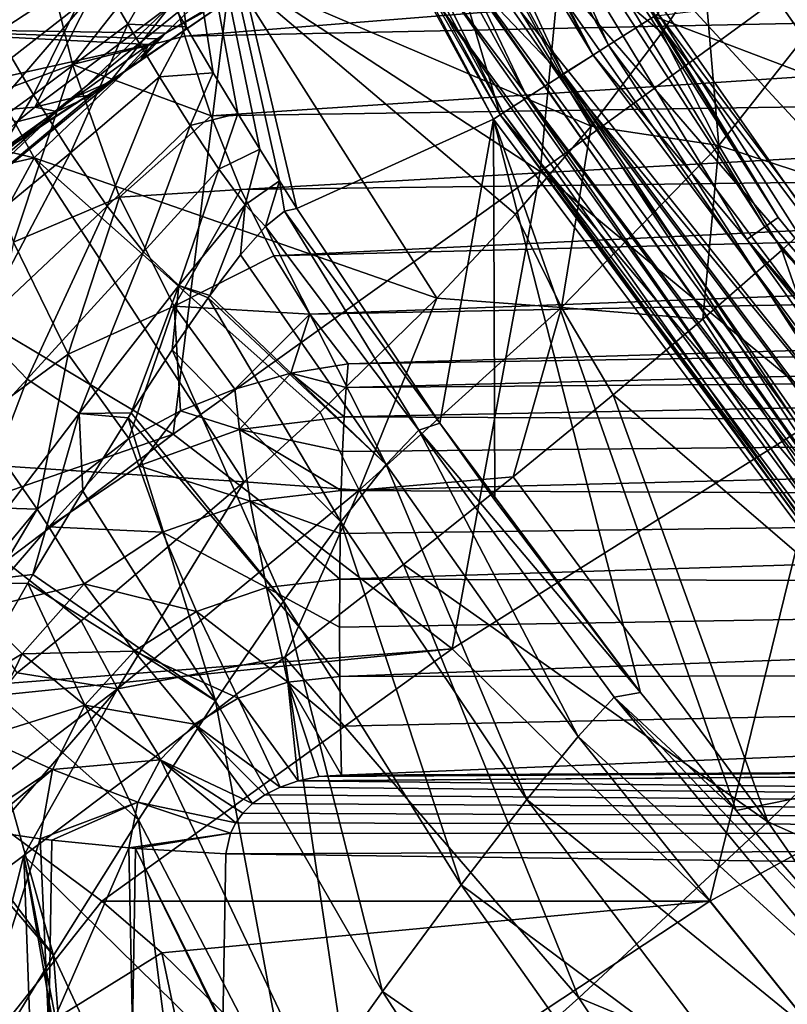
# Model space of a CAD drawing. Header units: metres. Extents: x -105 to 105, y -117 to 62.
# Tile 160 of 256: x -21.31 to -18.17, y -17.37 to -13.34. Entities that reach past the tile are written whole.
import ezdxf

# ---------------------------------------------------------------- set-up
doc = ezdxf.new("R2010")
doc.units = ezdxf.units.M
doc.layers.add('solid_509432_AD150_SW0001', color=7, linetype='CONTINUOUS')
doc.layers.add('solid_509432_AD150_SW0001_01', color=7, linetype='CONTINUOUS')

msp = doc.modelspace()

# ---------------------------------------------------------------- linework, layer by layer
at = {"layer": 'solid_509432_AD150_SW0001'}
for points in [[(-17.79413, -9.869209, 46.700001), (-18.700266, -13.319377, 46.700001), (-16.799206, -15.858574, 46.700001)], [(-18.903435, -13.4485, 46.662922), (-20.220581, -10.535446, 46.700001), (-20.439936, -10.634606, 46.662922)], [(-18.903435, -13.4485, 46.662922), (-18.700266, -13.319377, 46.700001), (-20.220581, -10.535446, 46.700001)], [(-20.439936, -10.634606, 46.662922), (-20.639339, -10.725671, 46.554565), (-19.087849, -13.567015, 46.554565)], [(-18.903435, -13.4485, 46.662922), (-20.439936, -10.634606, 46.662922), (-19.087849, -13.567015, 46.554565)], [(-20.507513, -10.666101, 48.450001), (-18.965744, -13.489442, 48.450001), (-20.646904, -10.727405, 48.450001)], [(-19.928007, -11.625861, 48.467426), (-18.965744, -13.489442, 48.450001), (-20.507513, -10.666101, 48.450001)], [(-20.639339, -10.725671, 46.554565), (-20.799654, -10.798883, 46.385056), (-19.236113, -13.662298, 46.385056)], [(-18.965744, -13.489442, 48.450001), (-19.094988, -13.569963, 48.450001), (-20.646904, -10.727405, 48.450001)], [(-19.491682, -13.153154, 48.473087), (-20.646904, -10.727405, 48.450001), (-19.094988, -13.569963, 48.450001)], [(-19.087849, -13.567015, 46.554565), (-20.639339, -10.725671, 46.554565), (-19.236113, -13.662298, 46.385056)], [(-20.799654, -10.798883, 46.385056), (-20.905901, -10.847405, 46.170223), (-19.334372, -13.725447, 46.170223)], [(-19.236113, -13.662298, 46.385056), (-20.799654, -10.798883, 46.385056), (-19.334372, -13.725447, 46.170223)], [(-20.905901, -10.847405, 46.170223), (-20.948147, -10.866698, 45.930386), (-19.373442, -13.750555, 45.930386)], [(-20.948147, -10.866698, 45.930386), (-20.249693, -14.003152, 22.907452), (-20.178288, -14.116639, 22.902269)], [(-19.373442, -13.750555, 45.930386), (-20.948147, -10.866698, 45.930386), (-20.178288, -14.116639, 22.902269)], [(-20.948147, -10.866698, 45.930386), (-20.330292, -13.87375, 22.907518), (-20.249693, -14.003152, 22.907452)], [(-20.948147, -10.866698, 45.930386), (-20.42049, -13.726953, 22.904465), (-20.330292, -13.87375, 22.907518)], [(-20.948147, -10.866698, 45.930386), (-20.520943, -13.560739, 22.899357), (-20.42049, -13.726953, 22.904465)], [(-20.948147, -10.866698, 45.930386), (-20.632414, -13.372677, 22.893194), (-20.520943, -13.560739, 22.899357)], [(-20.948147, -10.866698, 45.930386), (-20.755659, -13.160005, 22.887093), (-20.632414, -13.372677, 22.893194)], [(-19.542068, -13.073363, 69.698257), (-20.919134, -10.853448, 48.752617), (-19.346609, -13.733311, 48.752617)], [(-19.630602, -13.237633, 48.63723), (-19.346609, -13.733311, 48.752617), (-20.919134, -10.853448, 48.752617)], [(-19.334372, -13.725447, 46.170223), (-20.905901, -10.847405, 46.170223), (-19.373442, -13.750555, 45.930386)], [(-19.789356, -11.554018, 48.595104), (-18.208782, -14.153161, 48.595104), (-19.848869, -11.584855, 48.517746)], [(-19.789356, -11.554018, 48.595104), (-18.718843, -13.32987, 48.690189), (-18.208782, -14.153161, 48.595104)], [(-19.848869, -11.584855, 48.517746), (-18.26354, -14.191815, 48.517746), (-19.928007, -11.625861, 48.467426)], [(-18.208782, -14.153161, 48.595104), (-18.26354, -14.191815, 48.517746), (-19.848869, -11.584855, 48.517746)], [(-19.928007, -11.625861, 48.467426), (-18.336359, -14.243216, 48.467426), (-18.965744, -13.489442, 48.450001)], [(-18.26354, -14.191815, 48.517746), (-18.336359, -14.243216, 48.467426), (-19.928007, -11.625861, 48.467426)], [(-18.985777, -11.910866, -13.631267), (-19.18298, -13.964585, -12.495087), (-20.44919, -13.136599, -12.499056)], [(-18.985777, -11.910866, -13.631267), (-17.669746, -12.860632, -13.623302), (-19.18298, -13.964585, -12.495087)], [(-18.307762, -12.303896, 71.604828), (-16.254213, -14.352083, 71.714859), (-17.87369, -12.04132, 71.680305)], [(-16.649784, -14.671801, 71.640762), (-18.307762, -12.303896, 71.604828), (-18.710342, -12.549211, 71.402809)], [(-16.649784, -14.671801, 71.640762), (-16.254213, -14.352083, 71.714859), (-18.307762, -12.303896, 71.604828)], [(-21.253506, -13.909131, 14.21192), (-22.547922, -13.600722, 13.1757), (-22.056736, -12.450279, 13.605405)], [(-21.253506, -13.909131, 14.21192), (-22.056736, -12.450279, 13.605405), (-20.452698, -13.146817, 15.165472)], [(-19.794163, -12.44837, 16.269291), (-18.974659, -13.779968, 16.872398), (-20.452698, -13.146817, 15.165472)], [(-19.794163, -12.44837, 16.269291), (-18.513693, -13.138501, 18.107138), (-18.684385, -13.397392, 17.580153)], [(-19.794163, -12.44837, 16.269291), (-18.684385, -13.397392, 17.580153), (-18.974659, -13.779968, 16.872398)], [(-21.784557, -12.460754, -12.502481), (-20.44919, -13.136599, -12.499056), (-21.904802, -14.311773, -11.152823)], [(-17.016542, -14.970405, 71.439491), (-18.710342, -12.549211, 71.402809), (-19.054962, -12.761125, 71.087547)], [(-17.016542, -14.970405, 71.439491), (-16.649784, -14.671801, 71.640762), (-18.710342, -12.549211, 71.402809)], [(-17.330267, -15.22817, 71.124344), (-19.054962, -12.761125, 71.087547), (-19.318956, -12.925698, 70.679764)], [(-17.330267, -15.22817, 71.124344), (-17.016542, -14.970405, 71.439491), (-19.054962, -12.761125, 71.087547)], [(-20.730726, -13.061389, 4.761129), (-20.637096, -13.410448, 4.515526), (-13.610832, -12.848507, 4.594977)], [(-20.637096, -13.410448, 4.515526), (-13.255313, -13.254902, 4.298215), (-13.610832, -12.848507, 4.594977)], [(-21.557394, -13.129523, 19.892221), (-21.406258, -13.397449, 19.900229), (-21.13796, -12.890568, 21.355942)], [(-21.406258, -13.397449, 19.900229), (-21.003023, -13.132219, 21.360985), (-21.13796, -12.890568, 21.355942)], [(-17.669746, -12.860632, -13.623302), (-17.997896, -14.947047, -12.49064), (-19.18298, -13.964585, -12.495087)], [(-21.689505, -13.027318, 5.081551), (-21.532736, -13.687396, 4.625069), (-21.25223, -12.898307, 4.944269)], [(-21.532736, -13.687396, 4.625069), (-21.097021, -13.526875, 4.518221), (-21.25223, -12.898307, 4.944269)], [(-21.25223, -12.898307, 4.944269), (-21.097021, -13.526875, 4.518221), (-20.730726, -13.061389, 4.761129)], [(-17.57024, -15.428074, 70.716133), (-19.318956, -12.925698, 70.679764), (-19.484964, -13.032111, 70.206291)], [(-17.57024, -15.428074, 70.716133), (-17.330267, -15.22817, 71.124344), (-19.318956, -12.925698, 70.679764)], [(-20.153091, -13.065574, -7.359837), (-22.113834, -13.377351, -0.073871), (-21.528599, -13.013167, 0.085496)], [(-17.72061, -15.556912, 70.241814), (-19.484964, -13.032111, 70.206291), (-19.542068, -13.073363, 69.698257)], [(-17.72061, -15.556912, 70.241814), (-17.57024, -15.428074, 70.716133), (-19.484964, -13.032111, 70.206291)], [(-20.153091, -13.065574, -7.359837), (-20.714485, -13.399177, -6.621307), (-22.113834, -13.377351, -0.073871)], [(-21.097021, -13.526875, 4.518221), (-20.637096, -13.410448, 4.515526), (-20.730726, -13.061389, 4.761129)], [(-20.40309, -13.22434, -7.636559), (-20.714485, -13.399177, -6.621307), (-20.153091, -13.065574, -7.359837)], [(-17.771442, -15.606176, 69.732727), (-19.542068, -13.073363, 69.698257), (-19.346609, -13.733311, 48.752617)], [(-17.72061, -15.556912, 70.241814), (-19.542068, -13.073363, 69.698257), (-17.771442, -15.606176, 69.732727)], [(-20.44919, -13.136599, -12.499056), (-20.685398, -15.040307, -11.151726), (-21.904802, -14.311773, -11.152823)], [(-21.61001, -13.704311, -7.444953), (-21.018806, -13.24353, -8.155839), (-21.359285, -13.113451, -8.336038)], [(-21.406258, -13.397449, 19.900229), (-21.256063, -13.650817, 19.919104), (-21.003023, -13.132219, 21.360985)], [(-21.256063, -13.650817, 19.919104), (-20.870693, -13.361353, 21.37285), (-21.003023, -13.132219, 21.360985)], [(-21.003023, -13.132219, 21.360985), (-20.870693, -13.361353, 21.37285), (-20.755659, -13.160005, 22.887093)], [(-20.44919, -13.136599, -12.499056), (-19.18298, -13.964585, -12.495087), (-20.685398, -15.040307, -11.151726)], [(-18.718843, -13.32987, 48.690189), (-16.966734, -13.110051, 56.450001), (-16.032356, -14.350323, 56.450001)], [(-21.253506, -13.909131, 14.21192), (-20.452698, -13.146817, 15.165472), (-19.606215, -14.483794, 15.752435)], [(-20.870693, -13.361353, 21.37285), (-20.632414, -13.372677, 22.893194), (-20.755659, -13.160005, 22.887093)], [(-20.452698, -13.146817, 15.165472), (-18.974659, -13.779968, 16.872398), (-19.283545, -14.140203, 16.272366)], [(-20.452698, -13.146817, 15.165472), (-19.283545, -14.140203, 16.272366), (-19.606215, -14.483794, 15.752435)], [(-19.575184, -13.203933, 48.538879), (-19.491682, -13.153154, 48.473087), (-17.696131, -15.696871, 48.473087)], [(-17.696131, -15.696871, 48.473087), (-19.491682, -13.153154, 48.473087), (-19.094988, -13.569963, 48.450001)], [(-18.451313, -13.858261, 17.623949), (-18.684385, -13.397392, 17.580153), (-18.513693, -13.138501, 18.107138)], [(-18.006498, -13.294934, 19.053932), (-18.451313, -13.858261, 17.623949), (-18.513693, -13.138501, 18.107138)], [(-19.630602, -13.237633, 48.63723), (-19.575184, -13.203933, 48.538879), (-17.77194, -15.758546, 48.538879)], [(-17.77194, -15.758546, 48.538879), (-19.575184, -13.203933, 48.538879), (-17.696131, -15.696871, 48.473087)], [(-21.61001, -13.704311, -7.444953), (-21.426104, -13.716279, -7.33325), (-21.018806, -13.24353, -8.155839)], [(-21.426104, -13.716279, -7.33325), (-21.251549, -13.702206, -7.207651), (-21.018806, -13.24353, -8.155839)], [(-21.251549, -13.702206, -7.207651), (-20.692072, -13.281422, -7.916826), (-21.018806, -13.24353, -8.155839)], [(-20.944637, -13.597631, -6.925374), (-20.40309, -13.22434, -7.636559), (-20.692072, -13.281422, -7.916826)], [(-20.944637, -13.597631, -6.925374), (-20.818617, -13.509288, -6.774521), (-20.40309, -13.22434, -7.636559)], [(-20.818617, -13.509288, -6.774521), (-20.714485, -13.399177, -6.621307), (-20.40309, -13.22434, -7.636559)], [(-20.637096, -13.410448, 4.515526), (-20.52914, -13.737387, 4.234589), (-13.255313, -13.254902, 4.298215)], [(-20.52914, -13.737387, 4.234589), (-12.915623, -13.621102, 3.962692), (-13.255313, -13.254902, 4.298215)], [(-17.822252, -15.799479, 48.63723), (-19.346609, -13.733311, 48.752617), (-19.630602, -13.237633, 48.63723)], [(-17.822252, -15.799479, 48.63723), (-19.630602, -13.237633, 48.63723), (-17.77194, -15.758546, 48.538879)], [(-21.251549, -13.702206, -7.207651), (-21.089949, -13.662382, -7.070751), (-20.692072, -13.281422, -7.916826)], [(-21.089949, -13.662382, -7.070751), (-20.944637, -13.597631, -6.925374), (-20.692072, -13.281422, -7.916826)], [(-18.006498, -13.294934, 19.053932), (-17.917286, -14.033982, 18.349121), (-18.451313, -13.858261, 17.623949)], [(-16.982113, -16.015083, 46.662922), (-18.700266, -13.319377, 46.700001), (-18.903435, -13.4485, 46.662922)], [(-16.816284, -15.871393, 48.690189), (-18.718843, -13.32987, 48.690189), (-16.032356, -14.350323, 56.450001)], [(-18.208782, -14.153161, 48.595104), (-18.718843, -13.32987, 48.690189), (-16.816284, -15.871393, 48.690189)], [(-16.982113, -16.015083, 46.662922), (-16.799206, -15.858574, 46.700001), (-18.700266, -13.319377, 46.700001)], [(-20.785027, -13.445215, -6.519629), (-22.616207, -13.856116, -0.211839), (-22.113834, -13.377351, -0.073871)], [(-20.750288, -13.422421, -6.569941), (-20.785027, -13.445215, -6.519629), (-22.113834, -13.377351, -0.073871)], [(-20.714485, -13.399177, -6.621307), (-20.750288, -13.422421, -6.569941), (-22.113834, -13.377351, -0.073871)], [(-21.256063, -13.650817, 19.919104), (-21.105566, -13.888957, 19.952448), (-20.870693, -13.361353, 21.37285)], [(-21.105566, -13.888957, 19.952448), (-20.74118, -13.577444, 21.392792), (-20.870693, -13.361353, 21.37285)], [(-20.870693, -13.361353, 21.37285), (-20.74118, -13.577444, 21.392792), (-20.632414, -13.372677, 22.893194)], [(-20.74118, -13.577444, 21.392792), (-20.520943, -13.560739, 22.899357), (-20.632414, -13.372677, 22.893194)], [(-21.858765, -14.086928, 18.580357), (-21.256063, -13.650817, 19.919104), (-21.406258, -13.397449, 19.900229)], [(-21.097021, -13.526875, 4.518221), (-20.52914, -13.737387, 4.234589), (-20.637096, -13.410448, 4.515526)], [(-20.818617, -13.509288, -6.774521), (-20.750288, -13.422421, -6.569941), (-20.714485, -13.399177, -6.621307)], [(-18.451313, -13.858261, 17.623949), (-18.974659, -13.779968, 16.872398), (-18.684385, -13.397392, 17.580153)], [(-20.785027, -13.445215, -6.519629), (-21.43704, -13.912481, -5.462285), (-22.616207, -13.856116, -0.211839)], [(-20.88868, -13.558856, -6.67299), (-21.43704, -13.912481, -5.462285), (-20.785027, -13.445215, -6.519629)], [(-20.88868, -13.558856, -6.67299), (-20.785027, -13.445215, -6.519629), (-20.818617, -13.509288, -6.774521)], [(-20.818617, -13.509288, -6.774521), (-20.785027, -13.445215, -6.519629), (-20.750288, -13.422421, -6.569941)], [(-18.903435, -13.4485, 46.662922), (-19.087849, -13.567015, 46.554565), (-17.147783, -16.158638, 46.554565)], [(-16.982113, -16.015083, 46.662922), (-18.903435, -13.4485, 46.662922), (-17.147783, -16.158638, 46.554565)], [(-18.965744, -13.489442, 48.450001), (-17.037834, -16.064627, 48.450001), (-19.094988, -13.569963, 48.450001)], [(-18.336359, -14.243216, 48.467426), (-17.037834, -16.064627, 48.450001), (-18.965744, -13.489442, 48.450001)], [(-21.532736, -13.687396, 4.625069), (-21.338928, -14.253719, 4.069225), (-21.097021, -13.526875, 4.518221)], [(-21.338928, -14.253719, 4.069225), (-20.904583, -14.0703, 3.997649), (-21.097021, -13.526875, 4.518221)], [(-21.097021, -13.526875, 4.518221), (-20.904583, -14.0703, 3.997649), (-20.52914, -13.737387, 4.234589)], [(-20.88868, -13.558856, -6.67299), (-20.818617, -13.509288, -6.774521), (-20.944637, -13.597631, -6.925374)], [(-21.666227, -14.194222, -5.621439), (-21.487352, -13.951593, -5.371028), (-20.88868, -13.558856, -6.67299)], [(-21.666227, -14.194222, -5.621439), (-20.88868, -13.558856, -6.67299), (-21.014917, -13.650735, -6.823988)], [(-20.88868, -13.558856, -6.67299), (-21.487352, -13.951593, -5.371028), (-21.43704, -13.912481, -5.462285)], [(-21.105566, -13.888957, 19.952448), (-20.955145, -14.106236, 20.006487), (-20.74118, -13.577444, 21.392792)], [(-21.014917, -13.650735, -6.823988), (-20.88868, -13.558856, -6.67299), (-20.944637, -13.597631, -6.925374)], [(-20.955145, -14.106236, 20.006487), (-20.616047, -13.777107, 21.423397), (-20.74118, -13.577444, 21.392792)], [(-20.74118, -13.577444, 21.392792), (-20.616047, -13.777107, 21.423397), (-20.520943, -13.560739, 22.899357)], [(-20.616047, -13.777107, 21.423397), (-20.42049, -13.726953, 22.904465), (-20.520943, -13.560739, 22.899357)], [(-19.087849, -13.567015, 46.554565), (-19.236113, -13.662298, 46.385056), (-17.280977, -16.274052, 46.385056)], [(-17.037834, -16.064627, 48.450001), (-17.154301, -16.162725, 48.450001), (-19.094988, -13.569963, 48.450001)], [(-17.696131, -15.696871, 48.473087), (-19.094988, -13.569963, 48.450001), (-17.154301, -16.162725, 48.450001)], [(-17.147783, -16.158638, 46.554565), (-19.087849, -13.567015, 46.554565), (-17.280977, -16.274052, 46.385056)], [(-21.253506, -13.909131, 14.21192), (-22.487541, -14.190371, 13.218761), (-22.547922, -13.600722, 13.1757)], [(-21.014917, -13.650735, -6.823988), (-20.944637, -13.597631, -6.925374), (-21.089949, -13.662382, -7.070751)], [(-20.52914, -13.737387, 4.234589), (-20.407501, -14.038656, 3.919794), (-12.915623, -13.621102, 3.962692)], [(-20.407501, -14.038656, 3.919794), (-12.603499, -13.940187, 3.6), (-12.915623, -13.621102, 3.962692)], [(-21.858765, -14.086928, 18.580357), (-21.676441, -14.358037, 18.626371), (-21.256063, -13.650817, 19.919104)], [(-21.676441, -14.358037, 18.626371), (-21.105566, -13.888957, 19.952448), (-21.256063, -13.650817, 19.919104)], [(-21.666227, -14.194222, -5.621439), (-21.014917, -13.650735, -6.823988), (-21.161093, -13.718925, -6.969457)], [(-21.161093, -13.718925, -6.969457), (-21.014917, -13.650735, -6.823988), (-21.089949, -13.662382, -7.070751)], [(-21.161093, -13.718925, -6.969457), (-21.089949, -13.662382, -7.070751), (-21.251549, -13.702206, -7.207651)], [(-19.236113, -13.662298, 46.385056), (-19.334372, -13.725447, 46.170223), (-17.369251, -16.350542, 46.170223)], [(-17.280977, -16.274052, 46.385056), (-19.236113, -13.662298, 46.385056), (-17.369251, -16.350542, 46.170223)], [(-21.919802, -14.369071, -5.865611), (-21.161093, -13.718925, -6.969457), (-21.324141, -13.761995, -7.106345)], [(-21.919802, -14.369071, -5.865611), (-21.666227, -14.194222, -5.621439), (-21.161093, -13.718925, -6.969457)], [(-21.324141, -13.761995, -7.106345), (-21.251549, -13.702206, -7.207651), (-21.426104, -13.716279, -7.33325)], [(-21.324141, -13.761995, -7.106345), (-21.161093, -13.718925, -6.969457), (-21.251549, -13.702206, -7.207651)], [(-20.904583, -14.0703, 3.997649), (-20.407501, -14.038656, 3.919794), (-20.52914, -13.737387, 4.234589)], [(-20.616047, -13.777107, 21.423397), (-20.497616, -13.955188, 21.469067), (-20.42049, -13.726953, 22.904465)], [(-20.497616, -13.955188, 21.469067), (-20.330292, -13.87375, 22.907518), (-20.42049, -13.726953, 22.904465)], [(-19.334372, -13.725447, 46.170223), (-19.373442, -13.750555, 45.930386), (-17.404348, -16.380955, 45.930386)], [(-17.771442, -15.606176, 69.732727), (-19.346609, -13.733311, 48.752617), (-17.380245, -16.360067, 48.752617)], [(-17.822252, -15.799479, 48.63723), (-17.380245, -16.360067, 48.752617), (-19.346609, -13.733311, 48.752617)], [(-17.369251, -16.350542, 46.170223), (-19.334372, -13.725447, 46.170223), (-17.404348, -16.380955, 45.930386)], [(-20.955145, -14.106236, 20.006487), (-20.805801, -14.29354, 20.090954), (-20.616047, -13.777107, 21.423397)], [(-20.805801, -14.29354, 20.090954), (-20.497616, -13.955188, 21.469067), (-20.616047, -13.777107, 21.423397)], [(-19.373442, -13.750555, 45.930386), (-20.178288, -14.116639, 22.902269), (-19.593426, -14.994975, 22.888409)], [(-19.373442, -13.750555, 45.930386), (-19.593426, -14.994975, 22.888409), (-19.368174, -15.31074, 22.90365)], [(-19.373442, -13.750555, 45.930386), (-18.772537, -16.097095, 22.939335), (-18.380383, -16.581038, 22.946806)], [(-17.404348, -16.380955, 45.930386), (-19.373442, -13.750555, 45.930386), (-18.380383, -16.581038, 22.946806)], [(-19.373442, -13.750555, 45.930386), (-19.368174, -15.31074, 22.90365), (-18.772537, -16.097095, 22.939335)], [(-19.095778, -14.52226, 16.318642), (-19.283545, -14.140203, 16.272366), (-18.974659, -13.779968, 16.872398)], [(-18.451313, -13.858261, 17.623949), (-19.095778, -14.52226, 16.318642), (-18.974659, -13.779968, 16.872398)], [(-20.272867, -14.310546, 3.5732), (0, -13.784497, 3.060721), (-12.603499, -13.940187, 3.6)], [(-18.451313, -13.858261, 17.623949), (-18.516962, -14.569726, 16.977947), (-19.095778, -14.52226, 16.318642)], [(-18.451313, -13.858261, 17.623949), (-18.193935, -14.287284, 17.647699), (-18.516962, -14.569726, 16.977947)], [(-18.451313, -13.858261, 17.623949), (-17.917286, -14.033982, 18.349121), (-18.193935, -14.287284, 17.647699)], [(-21.676441, -14.358037, 18.626371), (-21.485046, -14.605252, 18.702211), (-21.105566, -13.888957, 19.952448)], [(-21.485046, -14.605252, 18.702211), (-20.955145, -14.106236, 20.006487), (-21.105566, -13.888957, 19.952448)], [(-20.497616, -13.955188, 21.469067), (-20.39068, -14.101245, 21.538412), (-20.330292, -13.87375, 22.907518)], [(-20.39068, -14.101245, 21.538412), (-20.249693, -14.003152, 22.907452), (-20.330292, -13.87375, 22.907518)], [(-21.917021, -15.136187, 13.595956), (-22.487541, -14.190371, 13.218761), (-21.253506, -13.909131, 14.21192)], [(-21.917021, -15.136187, 13.595956), (-21.253506, -13.909131, 14.21192), (-20.394793, -15.234857, 14.771309)], [(-21.253506, -13.909131, 14.21192), (-19.606215, -14.483794, 15.752435), (-20.082712, -14.949644, 15.120323)], [(-21.253506, -13.909131, 14.21192), (-20.082712, -14.949644, 15.120323), (-20.394793, -15.234857, 14.771309)], [(-20.407501, -14.038656, 3.919794), (-20.272867, -14.310546, 3.5732), (-12.603499, -13.940187, 3.6)], [(-20.805801, -14.29354, 20.090954), (-20.661505, -14.431693, 20.223705), (-20.497616, -13.955188, 21.469067)], [(-19.18298, -13.964585, -12.495087), (-19.542526, -15.918126, -11.150437), (-20.685398, -15.040307, -11.151726)], [(-20.661505, -14.431693, 20.223705), (-20.39068, -14.101245, 21.538412), (-20.497616, -13.955188, 21.469067)], [(-19.18298, -13.964585, -12.495087), (-17.997896, -14.947047, -12.49064), (-19.542526, -15.918126, -11.150437)], [(-20.39068, -14.101245, 21.538412), (-20.306694, -14.190459, 21.65346), (-20.249693, -14.003152, 22.907452)], [(-20.306694, -14.190459, 21.65346), (-20.229359, -14.127033, 22.277874), (-20.249693, -14.003152, 22.907452)], [(-20.229359, -14.127033, 22.277874), (-20.178288, -14.116639, 22.902269), (-20.249693, -14.003152, 22.907452)], [(-20.904583, -14.0703, 3.997649), (-20.681053, -14.515918, 3.400173), (-20.407501, -14.038656, 3.919794)], [(-20.681053, -14.515918, 3.400173), (-20.272867, -14.310546, 3.5732), (-20.407501, -14.038656, 3.919794)], [(-17.075447, -15.438028, 18.160854), (-18.193935, -14.287284, 17.647699), (-17.917286, -14.033982, 18.349121)], [(-21.338928, -14.253719, 4.069225), (-21.114412, -14.71314, 3.434167), (-20.904583, -14.0703, 3.997649)], [(-21.114412, -14.71314, 3.434167), (-20.681053, -14.515918, 3.400173), (-20.904583, -14.0703, 3.997649)], [(-20.661505, -14.431693, 20.223705), (-20.535479, -14.47254, 20.447712), (-20.39068, -14.101245, 21.538412)], [(-20.535479, -14.47254, 20.447712), (-20.408937, -14.305895, 21.042435), (-20.39068, -14.101245, 21.538412)], [(-20.408937, -14.305895, 21.042435), (-20.306694, -14.190459, 21.65346), (-20.39068, -14.101245, 21.538412)], [(-21.485046, -14.605252, 18.702211), (-21.282627, -14.814388, 18.822096), (-20.955145, -14.106236, 20.006487)], [(-21.282627, -14.814388, 18.822096), (-20.805801, -14.29354, 20.090954), (-20.955145, -14.106236, 20.006487)], [(-19.679308, -15.023802, 22.018198), (-20.229359, -14.127033, 22.277874), (-20.306694, -14.190459, 21.65346)], [(-20.229359, -14.127033, 22.277874), (-19.593426, -14.994975, 22.888409), (-20.178288, -14.116639, 22.902269)], [(-19.679308, -15.023802, 22.018198), (-19.593426, -14.994975, 22.888409), (-20.229359, -14.127033, 22.277874)], [(-19.095778, -14.52226, 16.318642), (-19.606215, -14.483794, 15.752435), (-19.283545, -14.140203, 16.272366)], [(-18.208782, -14.153161, 48.595104), (-16.289013, -16.512875, 48.595104), (-18.26354, -14.191815, 48.517746)], [(-18.208782, -14.153161, 48.595104), (-16.816284, -15.871393, 48.690189), (-16.289013, -16.512875, 48.595104)], [(-19.813063, -15.16424, 21.170502), (-20.306694, -14.190459, 21.65346), (-20.408937, -14.305895, 21.042435)], [(-19.679308, -15.023802, 22.018198), (-20.306694, -14.190459, 21.65346), (-19.813063, -15.16424, 21.170502)], [(-18.26354, -14.191815, 48.517746), (-16.337997, -16.558624, 48.517746), (-18.336359, -14.243216, 48.467426)], [(-16.289013, -16.512875, 48.595104), (-16.337997, -16.558624, 48.517746), (-18.26354, -14.191815, 48.517746)], [(-21.491327, -14.98918, 3.527784), (-21.114412, -14.71314, 3.434167), (-21.338928, -14.253719, 4.069225)], [(-18.336359, -14.243216, 48.467426), (-16.403139, -16.619463, 48.467426), (-17.037834, -16.064627, 48.450001)], [(-16.337997, -16.558624, 48.517746), (-16.403139, -16.619463, 48.467426), (-18.336359, -14.243216, 48.467426)], [(-21.282627, -14.814388, 18.822096), (-21.069748, -14.955581, 19.011322), (-20.805801, -14.29354, 20.090954)], [(-21.069748, -14.955581, 19.011322), (-20.661505, -14.431693, 20.223705), (-20.805801, -14.29354, 20.090954)], [(-19.813063, -15.16424, 21.170502), (-20.408937, -14.305895, 21.042435), (-20.535479, -14.47254, 20.447712)], [(-17.596945, -15.9857, 16.965784), (-18.516962, -14.569726, 16.977947), (-18.193935, -14.287284, 17.647699)], [(-17.075447, -15.438028, 18.160854), (-17.596945, -15.9857, 16.965784), (-18.193935, -14.287284, 17.647699)], [(-21.904802, -14.311773, -11.152823), (-20.685398, -15.040307, -11.151726), (-22.722261, -15.746884, -9.602309)], [(-20.681053, -14.515918, 3.400173), (-20.126217, -14.549514, 3.197254), (-20.272867, -14.310546, 3.5732)], [(-21.069748, -14.955581, 19.011322), (-20.856661, -14.953003, 19.328756), (-20.661505, -14.431693, 20.223705)], [(-20.856661, -14.953003, 19.328756), (-20.689436, -14.695281, 19.859953), (-20.661505, -14.431693, 20.223705)], [(-20.689436, -14.695281, 19.859953), (-20.542227, -14.481917, 20.419327), (-20.661505, -14.431693, 20.223705)], [(-20.542227, -14.481917, 20.419327), (-20.535479, -14.47254, 20.447712), (-20.661505, -14.431693, 20.223705)], [(-19.99913, -15.398986, 20.358543), (-20.542227, -14.481917, 20.419327), (-20.689436, -14.695281, 19.859953)], [(-19.813063, -15.16424, 21.170502), (-20.535479, -14.47254, 20.447712), (-20.542227, -14.481917, 20.419327)], [(-19.813063, -15.16424, 21.170502), (-20.542227, -14.481917, 20.419327), (-19.99913, -15.398986, 20.358543)], [(-19.923391, -15.26993, 15.17143), (-20.082712, -14.949644, 15.120323), (-19.606215, -14.483794, 15.752435)], [(-19.095778, -14.52226, 16.318642), (-19.923391, -15.26993, 15.17143), (-19.606215, -14.483794, 15.752435)], [(-21.114412, -14.71314, 3.434167), (-20.865992, -15.057441, 2.74086), (-20.681053, -14.515918, 3.400173)], [(-20.865992, -15.057441, 2.74086), (-20.655136, -14.944581, 2.736683), (-20.681053, -14.515918, 3.400173)], [(-20.681053, -14.515918, 3.400173), (-20.433065, -14.855238, 2.744386), (-20.126217, -14.549514, 3.197254)], [(-20.655136, -14.944581, 2.736683), (-20.433065, -14.855238, 2.744386), (-20.681053, -14.515918, 3.400173)], [(-19.095778, -14.52226, 16.318642), (-19.293694, -15.214706, 15.750172), (-19.923391, -15.26993, 15.17143)], [(-19.095778, -14.52226, 16.318642), (-18.884323, -14.879519, 16.344101), (-19.293694, -15.214706, 15.750172)], [(-19.095778, -14.52226, 16.318642), (-18.516962, -14.569726, 16.977947), (-18.884323, -14.879519, 16.344101)], [(-20.433065, -14.855238, 2.744386), (-20.203167, -14.790797, 2.763875), (-20.126217, -14.549514, 3.197254)], [(-20.203167, -14.790797, 2.763875), (-19.968681, -14.752179, 2.79482), (-20.126217, -14.549514, 3.197254)], [(-17.596945, -15.9857, 16.965784), (-18.884323, -14.879519, 16.344101), (-18.516962, -14.569726, 16.977947)], [(-21.911434, -15.499531, 17.706827), (-21.282627, -14.814388, 18.822096), (-21.485046, -14.605252, 18.702211)], [(-19.977581, -14.84918, 2.616453), (-9.944063, -14.59659, 2.301252), (-19.968681, -14.752179, 2.79482)], [(-9.978025, -14.769795, 1.982706), (-9.944063, -14.59659, 2.301252), (-19.977581, -14.84918, 2.616453)], [(-20.233231, -15.723256, 19.595987), (-20.689436, -14.695281, 19.859953), (-20.856661, -14.953003, 19.328756)], [(-19.99913, -15.398986, 20.358543), (-20.689436, -14.695281, 19.859953), (-20.233231, -15.723256, 19.595987)], [(-21.491327, -14.98918, 3.527784), (-21.242245, -15.346999, 2.78378), (-21.114412, -14.71314, 3.434167)], [(-21.242245, -15.346999, 2.78378), (-20.865992, -15.057441, 2.74086), (-21.114412, -14.71314, 3.434167)], [(-19.977581, -14.84918, 2.616453), (-19.968681, -14.752179, 2.79482), (-20.203167, -14.790797, 2.763875)], [(-9.978025, -14.769795, 1.982706), (-19.977581, -14.84918, 2.616453), (-19.985382, -14.969428, 2.452797)], [(-9.978025, -14.769795, 1.982706), (-19.985382, -14.969428, 2.452797), (-9.990387, -15.014955, 1.713825)], [(-21.911434, -15.499531, 17.706827), (-21.601151, -15.654601, 17.943626), (-21.282627, -14.814388, 18.822096)], [(-21.601151, -15.654601, 17.943626), (-21.069748, -14.955581, 19.011322), (-21.282627, -14.814388, 18.822096)], [(-20.413017, -15.020872, 2.490974), (-20.203167, -14.790797, 2.763875), (-20.433065, -14.855238, 2.744386)], [(-20.413017, -15.020872, 2.490974), (-19.985382, -14.969428, 2.452797), (-20.203167, -14.790797, 2.763875)], [(-19.985382, -14.969428, 2.452797), (-19.977581, -14.84918, 2.616453), (-20.203167, -14.790797, 2.763875)], [(-20.413017, -15.020872, 2.490974), (-20.433065, -14.855238, 2.744386), (-20.655136, -14.944581, 2.736683)], [(-18.251148, -16.626345, 15.88797), (-19.293694, -15.214706, 15.750172), (-18.884323, -14.879519, 16.344101)], [(-17.596945, -15.9857, 16.965784), (-18.251148, -16.626345, 15.88797), (-18.884323, -14.879519, 16.344101)], [(-20.825047, -15.170321, 2.554635), (-20.655136, -14.944581, 2.736683), (-20.865992, -15.057441, 2.74086)], [(-20.825047, -15.170321, 2.554635), (-20.413017, -15.020872, 2.490974), (-20.655136, -14.944581, 2.736683)], [(-19.923391, -15.26993, 15.17143), (-20.394793, -15.234857, 14.771309), (-20.082712, -14.949644, 15.120323)], [(-17.997896, -14.947047, -12.49064), (-18.487995, -16.951591, -11.148983), (-19.542526, -15.918126, -11.150437)], [(-17.997896, -14.947047, -12.49064), (-16.905151, -16.087667, -12.48578), (-18.487995, -16.951591, -11.148983)], [(-21.79031, -15.328929, 3.674133), (-21.242245, -15.346999, 2.78378), (-21.491327, -14.98918, 3.527784)], [(-21.601151, -15.654601, 17.943626), (-21.258787, -15.614685, 18.336264), (-21.069748, -14.955581, 19.011322)], [(-21.258787, -15.614685, 18.336264), (-21.055166, -15.273604, 18.797848), (-21.069748, -14.955581, 19.011322)], [(-20.869678, -14.973595, 19.290987), (-20.856661, -14.953003, 19.328756), (-21.069748, -14.955581, 19.011322)], [(-21.055166, -15.273604, 18.797848), (-20.869678, -14.973595, 19.290987), (-21.069748, -14.955581, 19.011322)], [(-20.511028, -16.13217, 18.896395), (-20.869678, -14.973595, 19.290987), (-21.055166, -15.273604, 18.797848)], [(-20.233231, -15.723256, 19.595987), (-20.856661, -14.953003, 19.328756), (-20.869678, -14.973595, 19.290987)], [(-20.233231, -15.723256, 19.595987), (-20.869678, -14.973595, 19.290987), (-20.511028, -16.13217, 18.896395)], [(-19.991951, -15.110868, 2.306722), (-19.985382, -14.969428, 2.452797), (-20.413017, -15.020872, 2.490974)], [(-9.990387, -15.014955, 1.713825), (-19.985382, -14.969428, 2.452797), (-19.991951, -15.110868, 2.306722)], [(-20.37006, -15.314424, 2.213908), (-20.413017, -15.020872, 2.490974), (-20.825047, -15.170321, 2.554635)], [(-19.997158, -15.270791, 2.181088), (-19.991951, -15.110868, 2.306722), (-20.413017, -15.020872, 2.490974)], [(-20.37006, -15.314424, 2.213908), (-19.997158, -15.270791, 2.181088), (-20.413017, -15.020872, 2.490974)], [(-9.990387, -15.014955, 1.713825), (-19.991951, -15.110868, 2.306722), (-19.997158, -15.270791, 2.181088)], [(-9.990387, -15.014955, 1.713825), (-19.997158, -15.270791, 2.181088), (-9.998142, -15.317731, 1.511788)], [(-19.679308, -15.023802, 22.018198), (-19.813063, -15.16424, 21.170502), (-19.026785, -16.277054, 21.162537)], [(-19.679308, -15.023802, 22.018198), (-18.772537, -16.097095, 22.939335), (-19.593426, -14.994975, 22.888409)], [(-19.679308, -15.023802, 22.018198), (-18.879379, -16.117033, 22.036865), (-18.772537, -16.097095, 22.939335)], [(-19.679308, -15.023802, 22.018198), (-19.026785, -16.277054, 21.162537), (-18.879379, -16.117033, 22.036865)], [(-19.593426, -14.994975, 22.888409), (-18.772537, -16.097095, 22.939335), (-19.368174, -15.31074, 22.90365)], [(-20.685398, -15.040307, -11.151726), (-22.107332, -16.117861, -9.602203), (-22.722261, -15.746884, -9.602309)], [(-20.685398, -15.040307, -11.151726), (-19.542526, -15.918126, -11.150437), (-22.107332, -16.117861, -9.602203)], [(-21.193562, -15.419475, 2.637971), (-20.865992, -15.057441, 2.74086), (-21.242245, -15.346999, 2.78378)], [(-21.193562, -15.419475, 2.637971), (-20.825047, -15.170321, 2.554635), (-20.865992, -15.057441, 2.74086)], [(-21.917021, -15.136187, 13.595956), (-20.394793, -15.234857, 14.771309), (-21.06094, -15.804497, 14.154223)], [(-21.917021, -15.136187, 13.595956), (-21.06094, -15.804497, 14.154223), (-21.323444, -16.017015, 13.950104)], [(-20.728558, -15.441224, 2.26813), (-20.825047, -15.170321, 2.554635), (-21.193562, -15.419475, 2.637971)], [(-20.728558, -15.441224, 2.26813), (-20.37006, -15.314424, 2.213908), (-20.825047, -15.170321, 2.554635)], [(-19.813063, -15.16424, 21.170502), (-19.99913, -15.398986, 20.358543), (-19.237734, -16.535013, 20.331575)], [(-19.813063, -15.16424, 21.170502), (-19.237734, -16.535013, 20.331575), (-19.026785, -16.277054, 21.162537)], [(-19.923391, -15.26993, 15.17143), (-19.293694, -15.214706, 15.750172), (-19.742487, -15.573164, 15.199916)], [(-18.251148, -16.626345, 15.88797), (-19.742487, -15.573164, 15.199916), (-19.293694, -15.214706, 15.750172)], [(-20.511028, -16.13217, 18.896395), (-21.055166, -15.273604, 18.797848), (-21.258787, -15.614685, 18.336264)], [(-20.912968, -16.082132, 14.21168), (-21.06094, -15.804497, 14.154223), (-20.394793, -15.234857, 14.771309)], [(-19.923391, -15.26993, 15.17143), (-20.912968, -16.082132, 14.21168), (-20.394793, -15.234857, 14.771309)], [(-19.923391, -15.26993, 15.17143), (-20.227858, -15.952625, 14.696815), (-20.912968, -16.082132, 14.21168)], [(-20.000906, -15.446255, 2.078205), (-19.997158, -15.270791, 2.181088), (-20.37006, -15.314424, 2.213908)], [(-19.923391, -15.26993, 15.17143), (-19.742487, -15.573164, 15.199916), (-20.227858, -15.952625, 14.696815)], [(-9.998142, -15.317731, 1.511788), (-19.997158, -15.270791, 2.181088), (-20.000906, -15.446255, 2.078205)], [(-21.79031, -15.328929, 3.674133), (-21.54035, -15.707728, 2.868866), (-21.242245, -15.346999, 2.78378)], [(-21.486614, -15.75864, 2.730444), (-21.242245, -15.346999, 2.78378), (-21.54035, -15.707728, 2.868866)], [(-21.486614, -15.75864, 2.730444), (-21.193562, -15.419475, 2.637971), (-21.242245, -15.346999, 2.78378)], [(-20.30282, -15.667773, 2.02574), (-20.37006, -15.314424, 2.213908), (-20.728558, -15.441224, 2.26813)], [(-20.003126, -15.63403, 1.999966), (-20.000906, -15.446255, 2.078205), (-20.37006, -15.314424, 2.213908)], [(-20.30282, -15.667773, 2.02574), (-20.003126, -15.63403, 1.999966), (-20.37006, -15.314424, 2.213908)], [(-9.998142, -15.317731, 1.511788), (-20.000906, -15.446255, 2.078205), (-20.003126, -15.63403, 1.999966)], [(-9.998142, -15.317731, 1.511788), (-20.003126, -15.63403, 1.999966), (-10.000834, -15.660287, 1.388497)], [(-21.048565, -15.652439, 2.338827), (-21.193562, -15.419475, 2.637971), (-21.486614, -15.75864, 2.730444)], [(-21.048565, -15.652439, 2.338827), (-20.728558, -15.441224, 2.26813), (-21.193562, -15.419475, 2.637971)], [(-19.99913, -15.398986, 20.358543), (-20.233231, -15.723256, 19.595987), (-19.506786, -16.885046, 19.559851)], [(-19.99913, -15.398986, 20.358543), (-19.506786, -16.885046, 19.559851), (-19.237734, -16.535013, 20.331575)], [(-20.589718, -15.765744, 2.067648), (-20.728558, -15.441224, 2.26813), (-21.048565, -15.652439, 2.338827)], [(-20.589718, -15.765744, 2.067648), (-20.30282, -15.667773, 2.02574), (-20.728558, -15.441224, 2.26813)], [(-19.024975, -17.347151, 14.948967), (-20.227858, -15.952625, 14.696815), (-19.742487, -15.573164, 15.199916)], [(-18.251148, -16.626345, 15.88797), (-19.024975, -17.347151, 14.948967), (-19.742487, -15.573164, 15.199916)], [(-21.279535, -15.650021, 18.29315), (-21.258787, -15.614685, 18.336264), (-21.601151, -15.654601, 17.943626)], [(-20.511028, -16.13217, 18.896395), (-21.258787, -15.614685, 18.336264), (-21.279535, -15.650021, 18.29315)], [(-20.003778, -15.830667, 1.947809), (-20.003126, -15.63403, 1.999966), (-20.30282, -15.667773, 2.02574)], [(-10.000834, -15.660287, 1.388497), (-20.003126, -15.63403, 1.999966), (-20.003778, -15.830667, 1.947809)], [(-21.497255, -16.026308, 17.878325), (-21.279535, -15.650021, 18.29315), (-21.601151, -15.654601, 17.943626)], [(-20.827021, -16.61874, 18.271053), (-21.279535, -15.650021, 18.29315), (-21.497255, -16.026308, 17.878325)], [(-21.302771, -15.939806, 2.417133), (-21.048565, -15.652439, 2.338827), (-21.486614, -15.75864, 2.730444)], [(-20.844845, -15.928527, 2.121902), (-21.048565, -15.652439, 2.338827), (-21.302771, -15.939806, 2.417133)], [(-20.511028, -16.13217, 18.896395), (-21.279535, -15.650021, 18.29315), (-20.827021, -16.61874, 18.271053)], [(-20.844845, -15.928527, 2.121902), (-20.589718, -15.765744, 2.067648), (-21.048565, -15.652439, 2.338827)], [(-20.216223, -16.055042, 1.940253), (-20.30282, -15.667773, 2.02574), (-20.589718, -15.765744, 2.067648)], [(-20.00285, -16.032545, 1.922695), (-20.003778, -15.830667, 1.947809), (-20.30282, -15.667773, 2.02574)], [(-20.216223, -16.055042, 1.940253), (-20.00285, -16.032545, 1.922695), (-20.30282, -15.667773, 2.02574)], [(-10.000834, -15.660287, 1.388497), (-20.003778, -15.830667, 1.947809), (-20.00285, -16.032545, 1.922695)], [(-10.000834, -15.660287, 1.388497), (-20.00285, -16.032545, 1.922695), (-9.998305, -16.022442, 1.351215)], [(-20.233231, -15.723256, 19.595987), (-20.511028, -16.13217, 18.896395), (-19.828421, -17.32118, 18.863089)], [(-20.233231, -15.723256, 19.595987), (-19.828421, -17.32118, 18.863089), (-19.506786, -16.885046, 19.559851)], [(-21.302771, -15.939806, 2.417133), (-21.486614, -15.75864, 2.730444), (-21.676714, -16.16263, 2.818549)], [(-20.418695, -16.120115, 1.96787), (-20.589718, -15.765744, 2.067648), (-20.844845, -15.928527, 2.121902)], [(-20.418695, -16.120115, 1.96787), (-20.216223, -16.055042, 1.940253), (-20.589718, -15.765744, 2.067648)], [(-20.912968, -16.082132, 14.21168), (-21.323444, -16.017015, 13.950104), (-21.06094, -15.804497, 14.154223)], [(-19.542526, -15.918126, -11.150437), (-22.023067, -16.172825, -9.602189), (-22.107332, -16.117861, -9.602203)], [(-19.542526, -15.918126, -11.150437), (-20.977016, -16.951115, -9.602004), (-22.023067, -16.172825, -9.602189)], [(-19.542526, -15.918126, -11.150437), (-18.487995, -16.951591, -11.148983), (-20.977016, -16.951115, -9.602004)], [(-21.467718, -16.282177, 2.491727), (-21.302771, -15.939806, 2.417133), (-21.676714, -16.16263, 2.818549)], [(-21.047087, -16.149664, 2.181825), (-21.302771, -15.939806, 2.417133), (-21.467718, -16.282177, 2.491727)], [(-21.047087, -16.149664, 2.181825), (-20.844845, -15.928527, 2.121902), (-21.302771, -15.939806, 2.417133)], [(-20.597319, -16.227518, 2.003083), (-20.844845, -15.928527, 2.121902), (-21.047087, -16.149664, 2.181825)], [(-20.912968, -16.082132, 14.21168), (-20.227858, -15.952625, 14.696815), (-20.74674, -16.350691, 14.244054)], [(-20.597319, -16.227518, 2.003083), (-20.418695, -16.120115, 1.96787), (-20.844845, -15.928527, 2.121902)], [(-19.902946, -18.133699, 14.167558), (-20.74674, -16.350691, 14.244054), (-20.227858, -15.952625, 14.696815)], [(-19.024975, -17.347151, 14.948967), (-19.902946, -18.133699, 14.167558), (-20.227858, -15.952625, 14.696815)], [(-16.597626, -17.35738, 16.941248), (-18.251148, -16.626345, 15.88797), (-17.596945, -15.9857, 16.965784)], [(-20.912968, -16.082132, 14.21168), (-22.039171, -16.938074, 13.463964), (-21.323444, -16.017015, 13.950104)], [(-21.174534, -17.173857, 17.728979), (-21.497255, -16.026308, 17.878325), (-21.728209, -16.435137, 17.503942)], [(-20.827021, -16.61874, 18.271053), (-21.497255, -16.026308, 17.878325), (-21.174534, -17.173857, 17.728979)], [(-20.000372, -16.23514, 1.92502), (-20.00285, -16.032545, 1.922695), (-20.216223, -16.055042, 1.940253)], [(-9.998305, -16.022442, 1.351215), (-20.00285, -16.032545, 1.922695), (-20.000372, -16.23514, 1.92502)], [(-9.998305, -16.022442, 1.351215), (-20.000372, -16.23514, 1.92502), (-19.996387, -16.435556, 1.954588)], [(-9.998305, -16.022442, 1.351215), (-19.996387, -16.435556, 1.954588), (-9.954505, -16.382689, 1.400127)], [(-20.418695, -16.120115, 1.96787), (-20.173237, -16.458889, 1.969091), (-20.216223, -16.055042, 1.940253)], [(-20.216223, -16.055042, 1.940253), (-20.173237, -16.458889, 1.969091), (-20.088619, -16.441906, 1.960917)], [(-20.216223, -16.055042, 1.940253), (-20.088619, -16.441906, 1.960917), (-19.996387, -16.435556, 1.954588)], [(-20.000372, -16.23514, 1.92502), (-20.216223, -16.055042, 1.940253), (-19.996387, -16.435556, 1.954588)], [(-20.912968, -16.082132, 14.21168), (-21.871712, -17.192451, 13.500667), (-22.039171, -16.938074, 13.463964)], [(-20.912968, -16.082132, 14.21168), (-21.295849, -16.764839, 13.844495), (-21.871712, -17.192451, 13.500667)], [(-20.912968, -16.082132, 14.21168), (-20.74674, -16.350691, 14.244054), (-21.295849, -16.764839, 13.844495)], [(-18.879379, -16.117033, 22.036865), (-19.026785, -16.277054, 21.162537), (-17.866072, -17.339991, 22.012175)], [(-18.879379, -16.117033, 22.036865), (-18.380383, -16.581038, 22.946806), (-18.772537, -16.097095, 22.939335)], [(-18.879379, -16.117033, 22.036865), (-17.754021, -17.304596, 22.944761), (-18.380383, -16.581038, 22.946806)], [(-18.879379, -16.117033, 22.036865), (-17.866072, -17.339991, 22.012175), (-17.754021, -17.304596, 22.944761)], [(-16.905151, -16.087667, -12.48578), (-17.530479, -18.143787, -11.147388), (-18.487995, -16.951591, -11.148983)], [(-21.178392, -16.413246, 2.238952), (-21.047087, -16.149664, 2.181825), (-21.467718, -16.282177, 2.491727)], [(-20.738293, -16.372843, 2.041753), (-21.047087, -16.149664, 2.181825), (-21.178392, -16.413246, 2.238952)], [(-20.738293, -16.372843, 2.041753), (-20.597319, -16.227518, 2.003083), (-21.047087, -16.149664, 2.181825)], [(-20.511028, -16.13217, 18.896395), (-20.827021, -16.61874, 18.271053), (-20.195337, -17.834909, 18.253899)], [(-20.597319, -16.227518, 2.003083), (-20.247271, -16.484451, 1.978383), (-20.418695, -16.120115, 1.96787)], [(-20.511028, -16.13217, 18.896395), (-20.195337, -17.834909, 18.253899), (-19.828421, -17.32118, 18.863089)], [(-20.418695, -16.120115, 1.96787), (-20.247271, -16.484451, 1.978383), (-20.173237, -16.458889, 1.969091)], [(-22.023067, -16.172825, -9.602189), (-20.977016, -16.951115, -9.602004), (-21.544327, -17.666964, -8.672742)], [(-20.738293, -16.372843, 2.041753), (-20.359821, -16.552252, 1.997683), (-20.597319, -16.227518, 2.003083)], [(-20.597319, -16.227518, 2.003083), (-20.359821, -16.552252, 1.997683), (-20.309433, -16.516256, 1.988091)], [(-20.597319, -16.227518, 2.003083), (-20.309433, -16.516256, 1.988091), (-20.247271, -16.484451, 1.978383)], [(-19.026785, -16.277054, 21.162537), (-19.237734, -16.535013, 20.331575), (-18.032944, -17.518169, 21.109564)], [(-19.026785, -16.277054, 21.162537), (-18.032944, -17.518169, 21.109564), (-17.866072, -17.339991, 22.012175)], [(-21.178392, -16.413246, 2.238952), (-21.467718, -16.282177, 2.491727), (-21.532146, -16.649244, 2.552314)], [(-19.902946, -18.133699, 14.167558), (-21.295849, -16.764839, 13.844495), (-20.74674, -16.350691, 14.244054)], [(-20.829927, -16.54624, 2.078737), (-20.738293, -16.372843, 2.041753), (-21.178392, -16.413246, 2.238952)], [(-20.829927, -16.54624, 2.078737), (-20.42907, -16.63125, 2.015333), (-20.738293, -16.372843, 2.041753)], [(-20.738293, -16.372843, 2.041753), (-20.42907, -16.63125, 2.015333), (-20.399319, -16.590912, 2.006823)], [(-20.738293, -16.372843, 2.041753), (-20.399319, -16.590912, 2.006823), (-20.359821, -16.552252, 1.997683)], [(-20.173237, -16.458889, 1.969091), (-9.368677, -16.379766, 1.36752), (-9.954505, -16.382689, 1.400127)], [(-9.954505, -16.382689, 1.400127), (-20.088619, -16.441906, 1.960917), (-20.173237, -16.458889, 1.969091)], [(-9.954505, -16.382689, 1.400127), (-19.996387, -16.435556, 1.954588), (-20.088619, -16.441906, 1.960917)], [(-17.404348, -16.380955, 45.930386), (-18.380383, -16.581038, 22.946806), (-17.754021, -17.304596, 22.944761)], [(-21.174534, -17.173857, 17.728979), (-21.728209, -16.435137, 17.503942), (-21.759142, -16.490562, 17.458351)], [(-21.178392, -16.413246, 2.238952), (-21.532146, -16.649244, 2.552314), (-21.474062, -16.660015, 2.488764)], [(-21.178392, -16.413246, 2.238952), (-21.474062, -16.660015, 2.488764), (-21.229837, -16.696589, 2.285571)], [(-20.829927, -16.54624, 2.078737), (-21.178392, -16.413246, 2.238952), (-21.229837, -16.696589, 2.285571)], [(-21.174534, -17.173857, 17.728979), (-21.759142, -16.490562, 17.458351), (-21.546873, -17.788172, 17.278559)], [(-20.829927, -16.54624, 2.078737), (-21.229837, -16.696589, 2.285571), (-21.181782, -16.702515, 2.254919)], [(-20.829927, -16.54624, 2.078737), (-21.181782, -16.702515, 2.254919), (-20.866064, -16.733852, 2.10932)], [(-20.829927, -16.54624, 2.078737), (-20.866064, -16.733852, 2.10932), (-20.45013, -16.672722, 2.023138)], [(-20.829927, -16.54624, 2.078737), (-20.45013, -16.672722, 2.023138), (-20.42907, -16.63125, 2.015333)], [(-19.237734, -16.535013, 20.331575), (-19.506786, -16.885046, 19.559851), (-18.277052, -17.800207, 20.256693)], [(-19.237734, -16.535013, 20.331575), (-18.277052, -17.800207, 20.256693), (-18.032944, -17.518169, 21.109564)], [(-20.827021, -16.61874, 18.271053), (-21.174534, -17.173857, 17.728979), (-20.598461, -18.415188, 17.741753)], [(-20.827021, -16.61874, 18.271053), (-20.598461, -18.415188, 17.741753), (-20.195337, -17.834909, 18.253899)], [(-17.236225, -18.087097, 15.869356), (-19.024975, -17.347151, 14.948967), (-18.251148, -16.626345, 15.88797)], [(-16.597626, -17.35738, 16.941248), (-17.236225, -18.087097, 15.869356), (-18.251148, -16.626345, 15.88797)], [(-21.485447, -17.49836, 2.528892), (-21.229837, -16.696589, 2.285571), (-21.474062, -16.660015, 2.488764)], [(-20.839598, -16.73596, 2.100942), (-20.45013, -16.672722, 2.023138), (-20.866064, -16.733852, 2.10932)], [(-20.839598, -16.73596, 2.100942), (-20.469091, -16.75823, 2.036545), (-20.45013, -16.672722, 2.023138)], [(-21.485447, -17.49836, 2.528892), (-21.193237, -17.485193, 2.292524), (-21.229837, -16.696589, 2.285571)], [(-21.193237, -17.485193, 2.292524), (-21.181782, -16.702515, 2.254919), (-21.229837, -16.696589, 2.285571)], [(-21.193237, -17.485193, 2.292524), (-20.866064, -16.733852, 2.10932), (-21.181782, -16.702515, 2.254919)], [(-21.295849, -16.764839, 13.844495), (-21.552042, -17.775871, 13.518888), (-21.871712, -17.192451, 13.500667)], [(-21.295849, -16.764839, 13.844495), (-21.239922, -18.329908, 13.537262), (-21.552042, -17.775871, 13.518888)], [(-21.295849, -16.764839, 13.844495), (-20.86692, -18.970367, 13.559627), (-20.933022, -18.858519, 13.555652)], [(-19.902946, -18.133699, 14.167558), (-20.86692, -18.970367, 13.559627), (-21.295849, -16.764839, 13.844495)], [(-21.295849, -16.764839, 13.844495), (-20.933022, -18.858519, 13.555652), (-21.239922, -18.329908, 13.537262)], [(-21.193237, -17.485193, 2.292524), (-20.851336, -17.474821, 2.13624), (-20.866064, -16.733852, 2.10932)], [(-20.851336, -17.474821, 2.13624), (-20.839598, -16.73596, 2.100942), (-20.866064, -16.733852, 2.10932)], [(-20.851336, -17.474821, 2.13624), (-20.481232, -17.467863, 2.069916), (-20.839598, -16.73596, 2.100942)], [(-20.839598, -16.73596, 2.100942), (-20.481232, -17.467863, 2.069916), (-20.481409, -17.455757, 2.070406)], [(-20.839598, -16.73596, 2.100942), (-20.481409, -17.455757, 2.070406), (-20.469091, -16.75823, 2.036545)], [(-19.506786, -16.885046, 19.559851), (-19.828421, -17.32118, 18.863089), (-18.592072, -18.179165, 19.473045)], [(-19.506786, -16.885046, 19.559851), (-18.592072, -18.179165, 19.473045), (-18.277052, -17.800207, 20.256693)], [(-20.977016, -16.951115, -9.602004), (-20.73201, -17.16254, -9.601959), (-21.544327, -17.666964, -8.672742)], [(-18.487995, -16.951591, -11.148983), (-20.73201, -17.16254, -9.601959), (-20.977016, -16.951115, -9.602004)], [(-18.487995, -16.951591, -11.148983), (-19.957043, -17.920542, -9.601812), (-20.73201, -17.16254, -9.601959)], [(-18.487995, -16.951591, -11.148983), (-17.530479, -18.143787, -11.147388), (-19.957043, -17.920542, -9.601812)], [(-21.544327, -17.666964, -8.672742), (-20.73201, -17.16254, -9.601959), (-20.381073, -18.822426, -8.682492)], [(-20.73201, -17.16254, -9.601959), (-19.957043, -17.920542, -9.601812), (-20.381073, -18.822426, -8.682492)], [(-20.823421, -19.926447, 13.362602), (-22.25086, -17.384361, 13.27123), (-21.871712, -17.192451, 13.500667)], [(-21.552042, -17.775871, 13.518888), (-20.823421, -19.926447, 13.362602), (-21.871712, -17.192451, 13.500667)], [(-21.174534, -17.173857, 17.728979), (-21.546873, -17.788172, 17.278559), (-21.028791, -19.050886, 17.334742)], [(-21.174534, -17.173857, 17.728979), (-21.028791, -19.050886, 17.334742), (-20.598461, -18.415188, 17.741753)], [(-19.828421, -17.32118, 18.863089), (-20.195337, -17.834909, 18.253899), (-18.971554, -18.647947, 18.777929)], [(-19.828421, -17.32118, 18.863089), (-18.971554, -18.647947, 18.777929), (-18.592072, -18.179165, 19.473045)], [(-17.991714, -18.904209, 14.946959), (-19.902946, -18.133699, 14.167558), (-19.024975, -17.347151, 14.948967)], [(-17.236225, -18.087097, 15.869356), (-17.991714, -18.904209, 14.946959), (-19.024975, -17.347151, 14.948967)]]:
    msp.add_3dface(points, dxfattribs=at)
at = {"layer": 'solid_509432_AD150_SW0001_01'}
for points in [[(-20.272867, -14.310546, 3.5732), (-20.126217, -14.549514, 3.197254), (0, -13.784497, 3.060721)], [(-20.126217, -14.549514, 3.197254), (0, -14.158652, 2.454685), (0, -13.784497, 3.060721)], [(-20.126217, -14.549514, 3.197254), (-19.968681, -14.752179, 2.79482), (0, -14.158652, 2.454685)], [(-19.968681, -14.752179, 2.79482), (-9.944063, -14.59659, 2.301252), (0, -14.158652, 2.454685)], [(-9.368677, -16.379766, 1.36752), (-20.173237, -16.458889, 1.969091), (0, -16.679405, 0.935109)], [(-20.173237, -16.458889, 1.969091), (-20.247271, -16.484451, 1.978383), (0, -16.679405, 0.935109)], [(-20.309433, -16.516256, 1.988091), (-20.359821, -16.552252, 1.997683), (0, -16.679405, 0.935109)], [(-20.247271, -16.484451, 1.978383), (-20.309433, -16.516256, 1.988091), (0, -16.679405, 0.935109)], [(-20.359821, -16.552252, 1.997683), (-20.399319, -16.590912, 2.006823), (0, -16.679405, 0.935109)], [(-20.399319, -16.590912, 2.006823), (-20.42907, -16.63125, 2.015333), (0, -16.679405, 0.935109)], [(-20.42907, -16.63125, 2.015333), (-20.45013, -16.672722, 2.023138), (0, -16.679405, 0.935109)], [(-20.45013, -16.672722, 2.023138), (-20.469091, -16.75823, 2.036545), (0, -16.679405, 0.935109)], [(-20.469091, -16.75823, 2.036545), (0, -17.029598, 0.987789), (0, -16.679405, 0.935109)], [(-20.469091, -16.75823, 2.036545), (-20.481409, -17.455757, 2.070406), (0, -17.029598, 0.987789)], [(-20.481409, -17.455757, 2.070406), (0, -17.383564, 0.998836), (0, -17.029598, 0.987789)]]:
    msp.add_3dface(points, dxfattribs=at)

doc.saveas('drawing.dxf')
